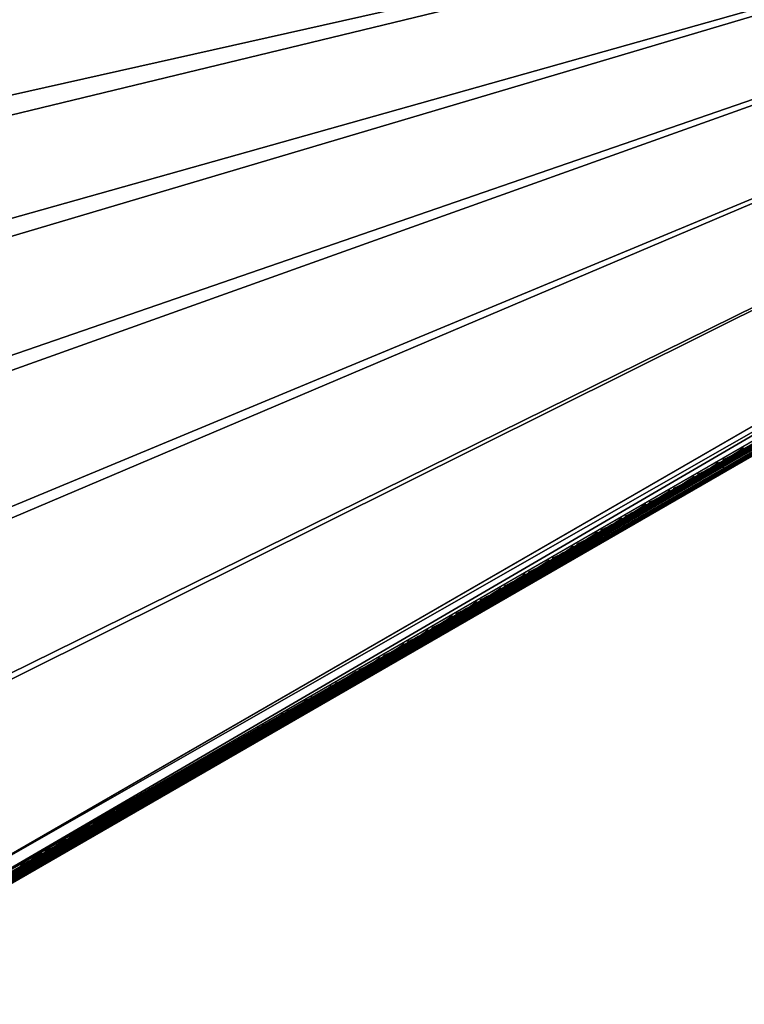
# Model space of a CAD drawing. Header units: inches. Extents: x 0 to 54.6, y -45.5 to 0.
# Tile 118 of 135: x 32.6 to 39.7, y -45.4 to -35.8. Entities that reach past the tile are written whole.
import ezdxf

# ---------------------------------------------------------------- set-up
doc = ezdxf.new("R2010")
doc.units = ezdxf.units.IN
doc.header["$LTSCALE"] = 0.03937
doc.header["$MEASUREMENT"] = 0
for name, color, linetype in [('A-FURN-3-ST', 151, 'Continuous'), ('A-FURN-3-ST-SEAM', 250, 'Continuous'), ('A-FURN-3-STITCH', 15, 'Continuous')]:
    doc.layers.add(name, color=color, linetype=linetype)

msp = doc.modelspace()

# ---------------------------------------------------------------- meshes
at = {"layer": 'A-FURN-3-ST'}
mesh = msp.add_polyface(dxfattribs=at)
corners = [(54.008, -31.5298, 5), (19.1682, -33.1316, 5), (17.745, -32.2648, 5), (16.2827, -31.4657, 5), (27.1478, -39.6544, 17.9625), (27.1706, -39.2461, 18), (26.0719, -38.4587, 17.9625), (26.0253, -37.9965, 18), (24.9434, -37.3125, 17.9625), (24.8226, -36.8022, 18), (23.7645, -36.2182, 17.9625), (23.5651, -35.6656, 18), (23.2483, -36.8, 17.1847), (24.0641, -37.5988, 16.9), (24.4015, -37.8705, 17.1847), (24.4781, -37.7917, 17.45), (23.3212, -36.7178, 17.45), (24.5999, -37.6663, 17.6778), (23.4372, -36.587, 17.6778), (24.7586, -37.5028, 17.8526), (23.5884, -36.4166, 17.8526), (25.2298, -38.7563, 16.9), (25.5055, -38.9918, 17.1847), (25.5856, -38.9165, 17.45), (25.7128, -38.7967, 17.6778), (25.8787, -38.6406, 17.8526), (26.34, -39.9673, 16.9), (26.5581, -40.1616, 17.1847), (26.6414, -40.0899, 17.45), (26.7739, -39.976, 17.6778), (26.9467, -39.8274, 17.8526), (25.2298, -38.7563, 5.5), (24.0641, -37.5988, 5.5), (22.8453, -36.4973, 5.5), (26.7171, -39.639, 5), (26.5729, -39.7647, 5.0381), (25.591, -38.4106, 5), (25.4529, -38.543, 5.0381), (24.4085, -37.2364, 5), (24.2768, -37.3752, 5.0381), (23.1722, -36.119, 5), (23.0472, -36.2638, 5.0381), (22.8703, -36.4686, 5.3087), (24.0904, -37.5713, 5.3087), (25.2574, -38.7301, 5.3087), (26.34, -39.9673, 5.5), (26.4506, -39.8713, 5.1464), (26.3688, -39.9424, 5.3087), (25.3358, -38.6552, 5.1464), (24.1651, -37.4928, 5.1464), (22.9411, -36.3866, 5.1464), (19.4926, -32.6269, 18), (53.4807, -31.8342, 18), (18.045, -31.7451, 18), (16.5576, -30.9324, 18)]
mesh.append_faces([[corners[k] for k in face] for face in [(0, 1, 2), (0, 2, 3), (4, 5, 6), (6, 5, 7), (6, 7, 8), (8, 7, 9), (8, 9, 10), (10, 9, 11), (12, 13, 14), (12, 14, 15, 16), (16, 15, 17, 18), (18, 17, 19, 20), (20, 19, 8, 10), (13, 21, 14), (14, 21, 22), (14, 22, 23, 15), (15, 23, 24, 17), (17, 24, 25, 19), (19, 25, 6, 8), (21, 26, 22), (22, 27, 28, 23), (23, 28, 29, 24), (24, 29, 30, 25), (25, 30, 4, 6), (31, 26, 21), (31, 21, 32), (32, 21, 13), (32, 13, 33), (34, 35, 36), (36, 35, 37), (36, 37, 38), (38, 37, 39), (38, 39, 40), (40, 39, 41), (32, 42, 43), (32, 43, 31), (31, 43, 44), (31, 44, 45), (46, 47, 44, 48), (48, 44, 43, 49), (49, 43, 42, 50), (35, 46, 48, 37), (37, 48, 49, 39), (39, 49, 50, 41), (51, 52, 53), (53, 52, 54)]])
mesh = msp.add_polyface(dxfattribs=at)
corners = [(54.133, -31.7463, 5.25), (30.7345, -45.2554, 5.25), (54.1162, -31.7173, 5.125), (54.2353, -31.6732, 5.1979), (54.2159, -31.6985, 5.2691), (54.2378, -31.6011, 5.1056), (54.0705, -31.6381, 5.0335), (54.1991, -31.4828, 5.0437), (54.008, -31.5298, 5), (54.1736, -31.4338, 5.0381), (53.6664, -31.7268, 17.9789), (53.4807, -31.8342, 18), (53.693, -31.7752, 17.9729), (53.5432, -31.9425, 17.9665), (53.7425, -31.8871, 17.9071), (53.589, -32.0217, 17.875), (53.7503, -31.9125, 17.8773), (53.7562, -31.9498, 17.8092), (53.9067, -31.8629, 17.7564), (53.9121, -31.8191, 17.8206), (54.0455, -31.7828, 17.6709), (54.0613, -31.7329, 17.7287), (54.1671, -31.7126, 17.5557), (54.192, -31.6574, 17.6049), (54.126, -31.7503, 17.5012), (54.267, -31.6549, 17.4154), (54.0145, -31.8147, 17.6069), (53.8873, -31.8882, 17.6853), (53.7493, -31.9678, 17.7337), (53.6057, -32.0507, 17.75), (54.1777, -31.4949, 17.6738), (54.1537, -31.4449, 17.6781), (54.0342, -31.5779, 17.8097), (54.0095, -31.5283, 17.8148), (53.8705, -31.6725, 17.9106), (53.8449, -31.6235, 17.9163), (53.9092, -31.7908, 17.8487), (54.0629, -31.702, 17.754), (54.1977, -31.6241, 17.6265), (54.3495, -31.6213, 5.5002), (54.3419, -31.6257, 16.9007), (30.518, -45.3804, 5.5), (54.3276, -31.6339, 17.0664), (54.2857, -31.6582, 17.2257), (54.2176, -31.6975, 17.3726)]
mesh.append_faces([[corners[k] for k in face] for face in [(0, 1, 2), (2, 3, 0), (0, 3, 4), (5, 2, 6), (5, 6, 7), (7, 6, 8), (7, 8, 9), (10, 11, 12), (12, 11, 13), (12, 13, 14), (14, 13, 15), (14, 15, 16), (16, 15, 17), (16, 17, 18, 19), (19, 18, 20, 21), (21, 20, 22, 23), (24, 25, 22), (24, 22, 26), (26, 22, 20), (26, 20, 27), (27, 20, 18), (27, 18, 28), (28, 18, 17), (28, 17, 29), (29, 17, 15), (30, 31, 32), (32, 31, 33), (32, 33, 34), (34, 33, 35), (34, 35, 12), (12, 35, 10), (34, 12, 14, 36), (36, 14, 16, 19), (36, 19, 21, 37), (37, 21, 23, 38), (34, 36, 37, 32), (32, 37, 38, 30), (0, 39, 1), (39, 40, 41), (40, 42, 29), (29, 42, 43), (29, 43, 44), (44, 24, 29), (29, 24, 26), (29, 26, 27), (27, 28, 29)]])
mesh = msp.add_polyface(dxfattribs=at)
corners = [(54.1162, -31.7173, 5.125), (30.7345, -45.2554, 5.25), (30.7177, -45.2264, 5.125), (54.0705, -31.6381, 5.0335), (30.672, -45.1472, 5.0335), (54.008, -31.5298, 5), (30.6095, -45.0389, 5), (31.0621, -45.0117, 17.8771), (31.0915, -45.0353, 17.8091), (31.2374, -44.9264, 17.875), (31.2541, -44.9554, 17.75), (31.1105, -45.0383, 17.7337), (30.9724, -45.1181, 17.6853), (31.0441, -44.9923, 17.9069), (31.1916, -44.8472, 17.9665), (30.972, -44.8936, 17.9727), (31.1291, -44.7389, 18), (30.9434, -44.8465, 17.9788), (53.4807, -31.8342, 18), (53.5432, -31.9425, 17.9665), (53.589, -32.0217, 17.875), (53.6057, -32.0507, 17.75), (29.7326, -43.6219, 5), (28.7902, -42.2475, 5), (27.7843, -40.9189, 5), (26.7171, -39.639, 5), (25.591, -38.4106, 5), (24.4085, -37.2364, 5), (23.1722, -36.119, 5), (21.8848, -35.0609, 5), (20.5492, -34.0644, 5), (19.1682, -33.1316, 5), (54.3495, -31.6213, 5.5002), (30.518, -45.3804, 5.5), (54.3419, -31.6257, 16.9007), (30.518, -45.3804, 16.9), (30.8452, -45.1915, 17.6066), (30.2374, -43.2975, 18), (29.2789, -41.8995, 18), (28.2559, -40.548, 18), (27.1706, -39.2461, 18), (26.0253, -37.9965, 18), (24.8226, -36.8022, 18), (23.5651, -35.6656, 18), (22.2557, -34.5892, 18), (20.8972, -33.5756, 18), (19.4926, -32.6269, 18)]
mesh.append_faces([[corners[k] for k in face] for face in [(0, 1, 2), (0, 2, 3), (3, 2, 4), (3, 4, 5), (5, 4, 6), (7, 8, 9), (9, 8, 10), (10, 8, 11), (11, 8, 12), (7, 9, 13), (13, 9, 14), (13, 14, 15), (15, 14, 16), (15, 16, 17), (18, 16, 19), (19, 16, 14), (19, 14, 20), (20, 14, 9), (20, 9, 21), (21, 9, 10), (6, 22, 5), (5, 22, 23), (5, 23, 24), (24, 25, 5), (5, 25, 26), (5, 26, 27), (27, 28, 5), (5, 28, 29), (5, 29, 30), (30, 31, 5), (1, 32, 33), (33, 34, 35), (35, 34, 21), (35, 21, 10), (11, 12, 10), (10, 12, 36), (16, 18, 37), (37, 18, 38), (38, 18, 39), (39, 18, 40), (40, 18, 41), (41, 18, 42), (42, 18, 43), (43, 18, 44), (44, 18, 45), (45, 18, 46)]])
at = {"layer": 'A-FURN-3-ST-SEAM'}
mesh = msp.add_polyface(dxfattribs=at)
corners = [(43.2252, -37.9284, 17.9), (43.2271, -37.9317, 17.9191), (53.5541, -31.9651, 17.9), (43.2502, -37.9717, 17.95), (53.5713, -31.995, 17.9472), (43.2406, -37.9552, 17.9462), (53.5634, -31.9813, 17.939), (43.2325, -37.9411, 17.9354), (53.5576, -31.9712, 17.9255), (43.2598, -37.9883, 17.9462), (53.5889, -32.0253, 17.9459), (43.2733, -38.0117, 17.9192), (53.6015, -32.0472, 17.9217), (43.2679, -38.0023, 17.9354), (53.5963, -32.0382, 17.9362), (43.2752, -38.015, 17.9), (53.6039, -32.0515, 17.9045), (43.2407, -37.9552, 17.8538), (53.5757, -32.0026, 17.8505), (43.2502, -37.9718, 17.85), (53.5846, -32.0179, 17.8515), (43.2598, -37.9883, 17.8538), (53.5926, -32.0319, 17.8588), (43.2679, -38.0024, 17.8647), (53.6031, -32.0501, 17.8868), (43.2733, -38.0118, 17.8809), (43.2325, -37.9411, 17.8646), (53.5674, -31.9881, 17.8563), (53.5558, -31.9681, 17.8826), (43.2271, -37.9317, 17.8809), (53.5605, -31.9762, 17.8675), (39.453, -40.1063, 17.9), (39.4549, -40.1096, 17.8809), (39.4603, -40.119, 17.8646), (39.4684, -40.1331, 17.8538), (39.478, -40.1497, 17.85), (39.4876, -40.1662, 17.8538), (39.4957, -40.1803, 17.8647), (39.5011, -40.1897, 17.8809), (39.503, -40.1929, 17.9), (39.5011, -40.1896, 17.9192), (39.4957, -40.1803, 17.9354), (39.4875, -40.1662, 17.9462), (39.478, -40.1496, 17.95), (39.4684, -40.1331, 17.9462), (39.4603, -40.119, 17.9354), (39.4549, -40.1096, 17.9191), (31.2182, -44.8914, 17.8563), (35.3289, -42.4874, 17.9), (31.2265, -44.9059, 17.8505), (31.2547, -44.9548, 17.9045), (31.2539, -44.9534, 17.8868), (31.2434, -44.9352, 17.8588), (31.2354, -44.9212, 17.8515), (31.2523, -44.9506, 17.9217), (31.2471, -44.9416, 17.9362), (31.2396, -44.9287, 17.9459), (31.2221, -44.8983, 17.9472)]
mesh.append_faces([[corners[k] for k in face] for face in [(0, 1, 2), (3, 4, 5), (5, 6, 7), (7, 8, 1), (3, 9, 10), (11, 12, 13), (13, 14, 9), (11, 15, 16), (17, 18, 19), (19, 20, 21), (21, 22, 23), (23, 24, 25), (25, 24, 15), (17, 26, 27), (0, 28, 29), (29, 30, 26), (0, 29, 31), (31, 29, 32), (32, 29, 26), (32, 26, 33), (33, 26, 17), (33, 17, 34), (34, 17, 19), (34, 19, 35), (35, 19, 21), (35, 21, 36), (36, 21, 23), (36, 23, 37), (37, 23, 25), (37, 25, 38), (38, 25, 15), (38, 15, 39), (39, 15, 11), (39, 11, 40), (40, 11, 13), (40, 13, 41), (41, 13, 9), (41, 9, 42), (42, 9, 3), (42, 3, 43), (43, 3, 5), (43, 5, 44), (44, 5, 7), (44, 7, 45), (45, 7, 1), (45, 1, 46), (46, 1, 0), (46, 0, 31), (34, 47, 33), (48, 31, 32), (34, 35, 49), (40, 50, 39), (39, 51, 38), (38, 51, 37), (37, 52, 36), (36, 53, 35), (40, 41, 54), (41, 42, 55), (42, 43, 56), (43, 44, 57), (46, 31, 48)]])
mesh = msp.add_polyface(dxfattribs=at)
corners = [(31.0675, -44.9977, 17.8324), (31.0581, -44.9838, 17.8381), (31.1383, -44.9375, 17.8517), (31.1472, -44.9517, 17.8459), (31.2182, -44.8914, 17.8563), (31.2265, -44.9059, 17.8505), (39.4684, -40.1331, 17.8538), (39.4603, -40.119, 17.8646), (31.2113, -44.8795, 17.8675), (39.4549, -40.1096, 17.8809), (31.2066, -44.8714, 17.8826), (35.3289, -42.4874, 17.9), (31.2049, -44.8684, 17.9), (31.1214, -44.9166, 17.8952), (31.1246, -44.9187, 17.878), (31.0445, -44.961, 17.8825), (31.0421, -44.9663, 17.8639), (31.0375, -44.965, 17.881), (39.478, -40.1497, 17.85), (31.2354, -44.9212, 17.8515), (31.1559, -44.9671, 17.847), (31.0761, -45.0132, 17.8334), (30.92, -45.1033, 17.7791), (30.9115, -45.0878, 17.7781), (30.9137, -45.1461, 17.8439), (30.9218, -45.147, 17.8281), (31.0866, -45.0518, 17.8854), (31.0813, -45.0493, 17.9022), (31.1709, -45.0032, 17.8997), (31.167, -44.9998, 17.9168), (31.2547, -44.9548, 17.9045), (31.2523, -44.9506, 17.9217), (39.5011, -40.1896, 17.9192), (39.503, -40.1929, 17.9), (31.2539, -44.9534, 17.8868), (39.4957, -40.1803, 17.8647), (31.2434, -44.9352, 17.8588), (39.4876, -40.1662, 17.8538), (39.4957, -40.1803, 17.9354), (31.2471, -44.9416, 17.9362), (31.1606, -44.9915, 17.9312), (31.0737, -45.0417, 17.9164), (30.9037, -45.1398, 17.8573), (39.4875, -40.1662, 17.9462), (31.2396, -44.9287, 17.9459), (31.1523, -44.9791, 17.9409), (31.0646, -45.0297, 17.9259), (39.478, -40.1496, 17.95), (31.2221, -44.8983, 17.9472), (31.1347, -44.9487, 17.9422), (31.0469, -44.9995, 17.9272), (39.4684, -40.1331, 17.9462), (31.2142, -44.8846, 17.939), (31.1275, -44.9347, 17.9341), (31.0404, -44.985, 17.9192), (39.4603, -40.119, 17.9354), (31.2084, -44.8745, 17.9255), (31.1228, -44.9239, 17.9207), (31.0368, -44.9736, 17.906), (39.4549, -40.1096, 17.9191), (31.0494, -44.973, 17.8491), (31.1305, -44.9261, 17.8629), (30.9257, -45.1187, 17.7858), (31.083, -45.0279, 17.8406), (31.1634, -44.9814, 17.8542), (30.9269, -45.1422, 17.8117), (31.0888, -45.0487, 17.868), (31.1716, -45.0009, 17.8821)]
mesh.append_faces([[corners[k] for k in face] for face in [(0, 1, 2, 3), (3, 2, 4, 5), (5, 4, 6), (7, 4, 8), (7, 8, 9), (9, 8, 10), (9, 10, 11), (11, 10, 12), (12, 10, 13), (13, 10, 14), (13, 14, 15), (15, 14, 16), (15, 16, 17), (5, 18, 19), (5, 19, 20, 3), (3, 20, 21, 0), (0, 21, 22, 23), (24, 25, 26, 27), (27, 26, 28, 29), (29, 28, 30, 31), (31, 30, 32), (33, 30, 34), (35, 34, 36), (37, 36, 19), (31, 38, 39), (31, 39, 40, 29), (29, 40, 41, 27), (27, 41, 42, 24), (39, 43, 44), (39, 44, 45, 40), (40, 45, 46, 41), (44, 47, 48), (44, 48, 49, 45), (45, 49, 50, 46), (48, 51, 52), (48, 52, 53, 49), (49, 53, 54, 50), (51, 55, 52), (52, 55, 56), (52, 56, 57, 53), (53, 57, 58, 54), (55, 59, 56), (56, 59, 11), (56, 11, 12), (56, 12, 57), (57, 12, 13), (57, 13, 15), (57, 15, 58), (58, 15, 17), (60, 16, 14, 61), (61, 14, 10, 8), (1, 60, 61, 2), (2, 61, 8, 4), (62, 22, 21, 63), (63, 21, 20, 64), (64, 20, 19, 36), (65, 62, 63, 66), (66, 63, 64, 67), (67, 64, 36, 34), (25, 65, 66, 26), (26, 66, 67, 28), (28, 67, 34, 30)]])
at = {"layer": 'A-FURN-3-STITCH'}
mesh = msp.add_polymesh((7, 4), dxfattribs=at)
for k, corner in enumerate([(39.4769, -40.0818, 17.9558), (39.4779, -40.0837, 17.9543), (39.48, -40.0875, 17.9514), (39.4811, -40.0894, 17.9499), (39.5123, -40.0663, 17.9615), (39.5147, -40.0704, 17.9637), (39.5168, -40.0741, 17.9608), (39.5165, -40.0738, 17.9556), (39.5473, -40.0491, 17.9646), (39.5496, -40.0531, 17.9669), (39.5517, -40.0569, 17.964), (39.5515, -40.0566, 17.9588), (39.5815, -40.0303, 17.9652), (39.5839, -40.0343, 17.9675), (39.586, -40.0381, 17.9646), (39.5858, -40.0378, 17.9594), (39.6149, -40.01, 17.9633), (39.6173, -40.0141, 17.9656), (39.6194, -40.0178, 17.9627), (39.6192, -40.0176, 17.9575), (39.6472, -39.9884, 17.9589), (39.6496, -39.9925, 17.9611), (39.6517, -39.9962, 17.9582), (39.6514, -39.9959, 17.953), (39.6782, -39.9656, 17.9519), (39.6793, -39.9675, 17.9505), (39.6814, -39.9713, 17.9476), (39.6824, -39.9731, 17.9461)]):
    mesh.set_mesh_vertex(divmod(k, 4), corner)
mesh = msp.add_polymesh((7, 4), dxfattribs=at)
for k, corner in enumerate([(39.2319, -40.2233, 17.9558), (39.2329, -40.2251, 17.9543), (39.2351, -40.2289, 17.9514), (39.2361, -40.2308, 17.9499), (39.2673, -40.2077, 17.9615), (39.2697, -40.2118, 17.9637), (39.2718, -40.2155, 17.9608), (39.2716, -40.2153, 17.9556), (39.3023, -40.1905, 17.9646), (39.3047, -40.1946, 17.9669), (39.3068, -40.1983, 17.964), (39.3065, -40.198, 17.9588), (39.3366, -40.1717, 17.9652), (39.339, -40.1758, 17.9675), (39.3411, -40.1795, 17.9646), (39.3408, -40.1792, 17.9594), (39.37, -40.1515, 17.9633), (39.3723, -40.1555, 17.9656), (39.3745, -40.1593, 17.9627), (39.3742, -40.159, 17.9575), (39.4022, -40.1299, 17.9589), (39.4046, -40.1339, 17.9611), (39.4067, -40.1377, 17.9582), (39.4065, -40.1374, 17.953), (39.4332, -40.107, 17.9519), (39.4343, -40.1089, 17.9505), (39.4364, -40.1127, 17.9476), (39.4375, -40.1145, 17.9461)]):
    mesh.set_mesh_vertex(divmod(k, 4), corner)
mesh = msp.add_polymesh((7, 4), dxfattribs=at)
for k, corner in enumerate([(38.9967, -40.359, 17.9558), (38.9978, -40.3609, 17.9543), (38.9999, -40.3647, 17.9514), (39.001, -40.3665, 17.9499), (39.0322, -40.3435, 17.9615), (39.0346, -40.3475, 17.9637), (39.0367, -40.3513, 17.9608), (39.0364, -40.351, 17.9556), (39.0671, -40.3263, 17.9646), (39.0695, -40.3303, 17.9669), (39.0716, -40.3341, 17.964), (39.0714, -40.3338, 17.9588), (39.1014, -40.3075, 17.9652), (39.1038, -40.3115, 17.9675), (39.1059, -40.3153, 17.9646), (39.1057, -40.315, 17.9594), (39.1348, -40.2872, 17.9633), (39.1372, -40.2913, 17.9656), (39.1393, -40.295, 17.9627), (39.139, -40.2947, 17.9575), (39.1671, -40.2656, 17.9589), (39.1695, -40.2697, 17.9611), (39.1716, -40.2734, 17.9582), (39.1713, -40.2731, 17.953), (39.1981, -40.2428, 17.9519), (39.1991, -40.2447, 17.9505), (39.2013, -40.2485, 17.9476), (39.2023, -40.2503, 17.9461)]):
    mesh.set_mesh_vertex(divmod(k, 4), corner)
mesh = msp.add_polymesh((7, 4), dxfattribs=at)
for k, corner in enumerate([(38.7616, -40.4948, 17.9558), (38.7626, -40.4967, 17.9543), (38.7648, -40.5004, 17.9514), (38.7658, -40.5023, 17.9499), (38.797, -40.4793, 17.9615), (38.7994, -40.4833, 17.9637), (38.8015, -40.4871, 17.9608), (38.8013, -40.4868, 17.9556), (38.832, -40.4621, 17.9646), (38.8344, -40.4661, 17.9669), (38.8365, -40.4699, 17.964), (38.8362, -40.4696, 17.9588), (38.8663, -40.4433, 17.9652), (38.8687, -40.4473, 17.9675), (38.8708, -40.4511, 17.9646), (38.8705, -40.4508, 17.9594), (38.8997, -40.423, 17.9633), (38.902, -40.427, 17.9656), (38.9042, -40.4308, 17.9627), (38.9039, -40.4305, 17.9575), (38.9319, -40.4014, 17.9589), (38.9343, -40.4054, 17.9611), (38.9364, -40.4092, 17.9582), (38.9362, -40.4089, 17.953), (38.9629, -40.3786, 17.9519), (38.964, -40.3805, 17.9505), (38.9661, -40.3842, 17.9476), (38.9672, -40.3861, 17.9461)]):
    mesh.set_mesh_vertex(divmod(k, 4), corner)
mesh = msp.add_polymesh((7, 4), dxfattribs=at)
for k, corner in enumerate([(38.5264, -40.6306, 17.9558), (38.5275, -40.6324, 17.9543), (38.5296, -40.6362, 17.9514), (38.5307, -40.6381, 17.9499), (38.5619, -40.615, 17.9615), (38.5643, -40.6191, 17.9637), (38.5664, -40.6228, 17.9608), (38.5661, -40.6226, 17.9556), (38.5968, -40.5978, 17.9646), (38.5992, -40.6019, 17.9669), (38.6013, -40.6056, 17.964), (38.6011, -40.6053, 17.9588), (38.6311, -40.579, 17.9652), (38.6335, -40.5831, 17.9675), (38.6356, -40.5868, 17.9646), (38.6354, -40.5865, 17.9594), (38.6645, -40.5588, 17.9633), (38.6669, -40.5628, 17.9656), (38.669, -40.5666, 17.9627), (38.6687, -40.5663, 17.9575), (38.6968, -40.5371, 17.9589), (38.6992, -40.5412, 17.9611), (38.7013, -40.5449, 17.9582), (38.701, -40.5447, 17.953), (38.7278, -40.5143, 17.9519), (38.7288, -40.5162, 17.9505), (38.731, -40.52, 17.9476), (38.732, -40.5218, 17.9461)]):
    mesh.set_mesh_vertex(divmod(k, 4), corner)
mesh = msp.add_polymesh((7, 4), dxfattribs=at)
for k, corner in enumerate([(38.2913, -40.7663, 17.9558), (38.2923, -40.7682, 17.9543), (38.2945, -40.7719, 17.9514), (38.2955, -40.7738, 17.9499), (38.3267, -40.7508, 17.9615), (38.3291, -40.7548, 17.9637), (38.3312, -40.7586, 17.9608), (38.331, -40.7583, 17.9556), (38.3617, -40.7336, 17.9646), (38.3641, -40.7376, 17.9669), (38.3662, -40.7414, 17.964), (38.3659, -40.7411, 17.9588), (38.396, -40.7148, 17.9652), (38.3983, -40.7188, 17.9675), (38.4005, -40.7226, 17.9646), (38.4002, -40.7223, 17.9594), (38.4294, -40.6945, 17.9633), (38.4317, -40.6986, 17.9656), (38.4338, -40.7023, 17.9627), (38.4336, -40.702, 17.9575), (38.4616, -40.6729, 17.9589), (38.464, -40.677, 17.9611), (38.4661, -40.6807, 17.9582), (38.4659, -40.6804, 17.953), (38.4926, -40.6501, 17.9519), (38.4937, -40.652, 17.9505), (38.4958, -40.6558, 17.9476), (38.4968, -40.6576, 17.9461)]):
    mesh.set_mesh_vertex(divmod(k, 4), corner)
mesh = msp.add_polymesh((7, 4), dxfattribs=at)
for k, corner in enumerate([(38.0561, -40.9021, 17.9558), (38.0572, -40.904, 17.9543), (38.0593, -40.9077, 17.9514), (38.0604, -40.9096, 17.9499), (38.0916, -40.8866, 17.9615), (38.0939, -40.8906, 17.9637), (38.0961, -40.8944, 17.9608), (38.0958, -40.8941, 17.9556), (38.1265, -40.8694, 17.9646), (38.1289, -40.8734, 17.9669), (38.131, -40.8772, 17.964), (38.1308, -40.8769, 17.9588), (38.1608, -40.8506, 17.9652), (38.1632, -40.8546, 17.9675), (38.1653, -40.8584, 17.9646), (38.165, -40.8581, 17.9594), (38.1942, -40.8303, 17.9633), (38.1966, -40.8343, 17.9656), (38.1987, -40.8381, 17.9627), (38.1984, -40.8378, 17.9575), (38.2265, -40.8087, 17.9589), (38.2289, -40.8127, 17.9611), (38.231, -40.8165, 17.9582), (38.2307, -40.8162, 17.953), (38.2575, -40.7859, 17.9519), (38.2585, -40.7878, 17.9505), (38.2607, -40.7915, 17.9476), (38.2617, -40.7934, 17.9461)]):
    mesh.set_mesh_vertex(divmod(k, 4), corner)
mesh = msp.add_polymesh((7, 4), dxfattribs=at)
for k, corner in enumerate([(37.821, -41.0379, 17.9558), (37.822, -41.0397, 17.9543), (37.8241, -41.0435, 17.9514), (37.8252, -41.0454, 17.9499), (37.8564, -41.0223, 17.9615), (37.8588, -41.0264, 17.9637), (37.8609, -41.0301, 17.9608), (37.8607, -41.0298, 17.9556), (37.8914, -41.0051, 17.9646), (37.8938, -41.0092, 17.9669), (37.8959, -41.0129, 17.964), (37.8956, -41.0126, 17.9588), (37.9257, -40.9863, 17.9652), (37.928, -40.9904, 17.9675), (37.9302, -40.9941, 17.9646), (37.9299, -40.9938, 17.9594), (37.9591, -40.9661, 17.9633), (37.9614, -40.9701, 17.9656), (37.9635, -40.9739, 17.9627), (37.9633, -40.9736, 17.9575), (37.9913, -40.9444, 17.9589), (37.9937, -40.9485, 17.9611), (37.9958, -40.9522, 17.9582), (37.9956, -40.952, 17.953), (38.0223, -40.9216, 17.9519), (38.0234, -40.9235, 17.9505), (38.0255, -40.9273, 17.9476), (38.0265, -40.9291, 17.9461)]):
    mesh.set_mesh_vertex(divmod(k, 4), corner)
mesh = msp.add_polymesh((7, 4), dxfattribs=at)
for k, corner in enumerate([(37.5858, -41.1736, 17.9558), (37.5869, -41.1755, 17.9543), (37.589, -41.1792, 17.9514), (37.5901, -41.1811, 17.9499), (37.6213, -41.1581, 17.9615), (37.6236, -41.1621, 17.9637), (37.6258, -41.1659, 17.9608), (37.6255, -41.1656, 17.9556), (37.6562, -41.1409, 17.9646), (37.6586, -41.1449, 17.9669), (37.6607, -41.1487, 17.964), (37.6605, -41.1484, 17.9588), (37.6905, -41.1221, 17.9652), (37.6929, -41.1261, 17.9675), (37.695, -41.1299, 17.9646), (37.6947, -41.1296, 17.9594), (37.7239, -41.1018, 17.9633), (37.7263, -41.1059, 17.9656), (37.7284, -41.1096, 17.9627), (37.7281, -41.1093, 17.9575), (37.7562, -41.0802, 17.9589), (37.7586, -41.0842, 17.9611), (37.7607, -41.088, 17.9582), (37.7604, -41.0877, 17.953), (37.7872, -41.0574, 17.9519), (37.7882, -41.0593, 17.9505), (37.7904, -41.063, 17.9476), (37.7914, -41.0649, 17.9461)]):
    mesh.set_mesh_vertex(divmod(k, 4), corner)
mesh = msp.add_polymesh((7, 4), dxfattribs=at)
for k, corner in enumerate([(37.3507, -41.3094, 17.9558), (37.3517, -41.3112, 17.9543), (37.3538, -41.315, 17.9514), (37.3549, -41.3169, 17.9499), (37.3861, -41.2939, 17.9615), (37.3885, -41.2979, 17.9637), (37.3906, -41.3017, 17.9608), (37.3903, -41.3014, 17.9556), (37.4211, -41.2766, 17.9646), (37.4235, -41.2807, 17.9669), (37.4256, -41.2844, 17.964), (37.4253, -41.2842, 17.9588), (37.4554, -41.2579, 17.9652), (37.4577, -41.2619, 17.9675), (37.4599, -41.2656, 17.9646), (37.4596, -41.2654, 17.9594), (37.4888, -41.2376, 17.9633), (37.4911, -41.2416, 17.9656), (37.4932, -41.2454, 17.9627), (37.493, -41.2451, 17.9575), (37.521, -41.216, 17.9589), (37.5234, -41.22, 17.9611), (37.5255, -41.2238, 17.9582), (37.5253, -41.2235, 17.953), (37.552, -41.1931, 17.9519), (37.5531, -41.1951, 17.9505), (37.5552, -41.1988, 17.9476), (37.5562, -41.2007, 17.9461)]):
    mesh.set_mesh_vertex(divmod(k, 4), corner)
mesh = msp.add_polymesh((7, 4), dxfattribs=at)
for k, corner in enumerate([(37.1155, -41.4451, 17.9558), (37.1166, -41.447, 17.9543), (37.1187, -41.4508, 17.9514), (37.1198, -41.4527, 17.9499), (37.151, -41.4296, 17.9615), (37.1533, -41.4337, 17.9637), (37.1555, -41.4374, 17.9608), (37.1552, -41.4371, 17.9556), (37.1859, -41.4124, 17.9646), (37.1883, -41.4165, 17.9669), (37.1904, -41.4202, 17.964), (37.1902, -41.4199, 17.9588), (37.2202, -41.3936, 17.9652), (37.2226, -41.3977, 17.9675), (37.2247, -41.4014, 17.9646), (37.2244, -41.4011, 17.9594), (37.2536, -41.3733, 17.9633), (37.256, -41.3774, 17.9656), (37.2581, -41.3811, 17.9627), (37.2578, -41.3809, 17.9575), (37.2859, -41.3517, 17.9589), (37.2883, -41.3558, 17.9611), (37.2904, -41.3595, 17.9582), (37.2901, -41.3593, 17.953), (37.3169, -41.3289, 17.9519), (37.3179, -41.3308, 17.9505), (37.32, -41.3346, 17.9476), (37.3211, -41.3364, 17.9461)]):
    mesh.set_mesh_vertex(divmod(k, 4), corner)
mesh = msp.add_polymesh((7, 4), dxfattribs=at)
for k, corner in enumerate([(36.8804, -41.5809, 17.9558), (36.8814, -41.5828, 17.9543), (36.8835, -41.5865, 17.9514), (36.8846, -41.5884, 17.9499), (36.9158, -41.5654, 17.9615), (36.9182, -41.5694, 17.9637), (36.9203, -41.5732, 17.9608), (36.92, -41.5729, 17.9556), (36.9508, -41.5482, 17.9646), (36.9532, -41.5522, 17.9669), (36.9553, -41.556, 17.964), (36.955, -41.5557, 17.9588), (36.9851, -41.5294, 17.9652), (36.9874, -41.5334, 17.9675), (36.9896, -41.5372, 17.9646), (36.9893, -41.5369, 17.9594), (37.0184, -41.5091, 17.9633), (37.0208, -41.5132, 17.9656), (37.0229, -41.5169, 17.9627), (37.0227, -41.5166, 17.9575), (37.0507, -41.4875, 17.9589), (37.0531, -41.4915, 17.9611), (37.0552, -41.4953, 17.9582), (37.055, -41.495, 17.953), (37.0817, -41.4647, 17.9519), (37.0828, -41.4666, 17.9505), (37.0849, -41.4703, 17.9476), (37.0859, -41.4722, 17.9461)]):
    mesh.set_mesh_vertex(divmod(k, 4), corner)
mesh = msp.add_polymesh((7, 4), dxfattribs=at)
for k, corner in enumerate([(36.6452, -41.7167, 17.9558), (36.6463, -41.7185, 17.9543), (36.6484, -41.7223, 17.9514), (36.6495, -41.7242, 17.9499), (36.6807, -41.7012, 17.9615), (36.683, -41.7052, 17.9637), (36.6852, -41.709, 17.9608), (36.6849, -41.7087, 17.9556), (36.7156, -41.6839, 17.9646), (36.718, -41.688, 17.9669), (36.7201, -41.6917, 17.964), (36.7199, -41.6915, 17.9588), (36.7499, -41.6651, 17.9652), (36.7523, -41.6692, 17.9675), (36.7544, -41.6729, 17.9646), (36.7541, -41.6727, 17.9594), (36.7833, -41.6449, 17.9633), (36.7857, -41.6489, 17.9656), (36.7878, -41.6527, 17.9627), (36.7875, -41.6524, 17.9575), (36.8156, -41.6233, 17.9589), (36.818, -41.6273, 17.9611), (36.8201, -41.6311, 17.9582), (36.8198, -41.6308, 17.953), (36.8466, -41.6004, 17.9519), (36.8476, -41.6023, 17.9505), (36.8497, -41.6061, 17.9476), (36.8508, -41.608, 17.9461)]):
    mesh.set_mesh_vertex(divmod(k, 4), corner)
mesh = msp.add_polymesh((7, 4), dxfattribs=at)
for k, corner in enumerate([(36.4101, -41.8524, 17.9558), (36.4111, -41.8543, 17.9543), (36.4132, -41.8581, 17.9514), (36.4143, -41.86, 17.9499), (36.4455, -41.8369, 17.9615), (36.4479, -41.841, 17.9637), (36.45, -41.8447, 17.9608), (36.4497, -41.8444, 17.9556), (36.4805, -41.8197, 17.9646), (36.4829, -41.8237, 17.9669), (36.485, -41.8275, 17.964), (36.4847, -41.8272, 17.9588), (36.5148, -41.8009, 17.9652), (36.5171, -41.8049, 17.9675), (36.5193, -41.8087, 17.9646), (36.519, -41.8084, 17.9594), (36.5481, -41.7806, 17.9633), (36.5505, -41.7847, 17.9656), (36.5526, -41.7884, 17.9627), (36.5524, -41.7882, 17.9575), (36.5804, -41.759, 17.9589), (36.5828, -41.7631, 17.9611), (36.5849, -41.7668, 17.9582), (36.5847, -41.7665, 17.953), (36.6114, -41.7362, 17.9519), (36.6125, -41.7381, 17.9505), (36.6146, -41.7419, 17.9476), (36.6156, -41.7437, 17.9461)]):
    mesh.set_mesh_vertex(divmod(k, 4), corner)
mesh = msp.add_polymesh((7, 4), dxfattribs=at)
for k, corner in enumerate([(36.1749, -41.9882, 17.9558), (36.176, -41.9901, 17.9543), (36.1781, -41.9938, 17.9514), (36.1792, -41.9957, 17.9499), (36.2104, -41.9727, 17.9615), (36.2127, -41.9767, 17.9637), (36.2149, -41.9805, 17.9608), (36.2146, -41.9802, 17.9556), (36.2453, -41.9555, 17.9646), (36.2477, -41.9595, 17.9669), (36.2498, -41.9633, 17.964), (36.2496, -41.963, 17.9588), (36.2796, -41.9367, 17.9652), (36.282, -41.9407, 17.9675), (36.2841, -41.9445, 17.9646), (36.2838, -41.9442, 17.9594), (36.313, -41.9164, 17.9633), (36.3154, -41.9204, 17.9656), (36.3175, -41.9242, 17.9627), (36.3172, -41.9239, 17.9575), (36.3453, -41.8948, 17.9589), (36.3477, -41.8988, 17.9611), (36.3498, -41.9026, 17.9582), (36.3495, -41.9023, 17.953), (36.3763, -41.872, 17.9519), (36.3773, -41.8739, 17.9505), (36.3794, -41.8776, 17.9476), (36.3805, -41.8795, 17.9461)]):
    mesh.set_mesh_vertex(divmod(k, 4), corner)
mesh = msp.add_polymesh((7, 4), dxfattribs=at)
for k, corner in enumerate([(35.9398, -42.124, 17.9558), (35.9408, -42.1258, 17.9543), (35.9429, -42.1296, 17.9514), (35.944, -42.1315, 17.9499), (35.9752, -42.1085, 17.9615), (35.9776, -42.1125, 17.9637), (35.9797, -42.1162, 17.9608), (35.9794, -42.116, 17.9556), (36.0102, -42.0912, 17.9646), (36.0126, -42.0953, 17.9669), (36.0147, -42.099, 17.964), (36.0144, -42.0988, 17.9588), (36.0445, -42.0724, 17.9652), (36.0468, -42.0765, 17.9675), (36.0489, -42.0802, 17.9646), (36.0487, -42.08, 17.9594), (36.0778, -42.0522, 17.9633), (36.0802, -42.0562, 17.9656), (36.0823, -42.06, 17.9627), (36.0821, -42.0597, 17.9575), (36.1101, -42.0306, 17.9589), (36.1125, -42.0346, 17.9611), (36.1146, -42.0384, 17.9582), (36.1144, -42.0381, 17.953), (36.1411, -42.0077, 17.9519), (36.1422, -42.0096, 17.9505), (36.1443, -42.0134, 17.9476), (36.1453, -42.0153, 17.9461)]):
    mesh.set_mesh_vertex(divmod(k, 4), corner)
mesh = msp.add_polymesh((7, 4), dxfattribs=at)
for k, corner in enumerate([(35.7046, -42.2597, 17.9558), (35.7057, -42.2616, 17.9543), (35.7078, -42.2654, 17.9514), (35.7088, -42.2673, 17.9499), (35.7401, -42.2442, 17.9615), (35.7424, -42.2483, 17.9637), (35.7445, -42.252, 17.9608), (35.7443, -42.2517, 17.9556), (35.775, -42.227, 17.9646), (35.7774, -42.231, 17.9669), (35.7795, -42.2348, 17.964), (35.7793, -42.2345, 17.9588), (35.8093, -42.2082, 17.9652), (35.8117, -42.2122, 17.9675), (35.8138, -42.216, 17.9646), (35.8135, -42.2157, 17.9594), (35.8427, -42.1879, 17.9633), (35.8451, -42.192, 17.9656), (35.8472, -42.1957, 17.9627), (35.8469, -42.1955, 17.9575), (35.875, -42.1663, 17.9589), (35.8773, -42.1704, 17.9611), (35.8795, -42.1741, 17.9582), (35.8792, -42.1738, 17.953), (35.906, -42.1435, 17.9519), (35.907, -42.1454, 17.9505), (35.9091, -42.1492, 17.9476), (35.9102, -42.151, 17.9461)]):
    mesh.set_mesh_vertex(divmod(k, 4), corner)
mesh = msp.add_polymesh((7, 4), dxfattribs=at)
for k, corner in enumerate([(35.4695, -42.3955, 17.9558), (35.4705, -42.3974, 17.9543), (35.4726, -42.4011, 17.9514), (35.4737, -42.403, 17.9499), (35.5049, -42.38, 17.9615), (35.5073, -42.384, 17.9637), (35.5094, -42.3878, 17.9608), (35.5091, -42.3875, 17.9556), (35.5399, -42.3628, 17.9646), (35.5422, -42.3668, 17.9669), (35.5444, -42.3706, 17.964), (35.5441, -42.3703, 17.9588), (35.5742, -42.344, 17.9652), (35.5765, -42.348, 17.9675), (35.5786, -42.3518, 17.9646), (35.5784, -42.3515, 17.9594), (35.6075, -42.3237, 17.9633), (35.6099, -42.3277, 17.9656), (35.612, -42.3315, 17.9627), (35.6118, -42.3312, 17.9575), (35.6398, -42.3021, 17.9589), (35.6422, -42.3061, 17.9611), (35.6443, -42.3099, 17.9582), (35.644, -42.3096, 17.953), (35.6708, -42.2793, 17.9519), (35.6719, -42.2812, 17.9505), (35.674, -42.2849, 17.9476), (35.675, -42.2868, 17.9461)]):
    mesh.set_mesh_vertex(divmod(k, 4), corner)
mesh = msp.add_polymesh((7, 4), dxfattribs=at)
for k, corner in enumerate([(35.2343, -42.5313, 17.9558), (35.2354, -42.5331, 17.9543), (35.2375, -42.5369, 17.9514), (35.2385, -42.5388, 17.9499), (35.2698, -42.5157, 17.9615), (35.2721, -42.5198, 17.9637), (35.2742, -42.5235, 17.9608), (35.274, -42.5233, 17.9556), (35.3047, -42.4985, 17.9646), (35.3071, -42.5026, 17.9669), (35.3092, -42.5063, 17.964), (35.3089, -42.506, 17.9588), (35.339, -42.4797, 17.9652), (35.3414, -42.4838, 17.9675), (35.3435, -42.4875, 17.9646), (35.3432, -42.4873, 17.9594), (35.3724, -42.4595, 17.9633), (35.3748, -42.4635, 17.9656), (35.3769, -42.4673, 17.9627), (35.3766, -42.467, 17.9575), (35.4047, -42.4379, 17.9589), (35.407, -42.4419, 17.9611), (35.4092, -42.4457, 17.9582), (35.4089, -42.4454, 17.953), (35.4356, -42.415, 17.9519), (35.4367, -42.4169, 17.9505), (35.4388, -42.4207, 17.9476), (35.4399, -42.4225, 17.9461)]):
    mesh.set_mesh_vertex(divmod(k, 4), corner)
mesh = msp.add_polymesh((7, 4), dxfattribs=at)
for k, corner in enumerate([(34.9992, -42.667, 17.9558), (35.0002, -42.6689, 17.9543), (35.0023, -42.6727, 17.9514), (35.0034, -42.6745, 17.9499), (35.0346, -42.6515, 17.9615), (35.037, -42.6555, 17.9637), (35.0391, -42.6593, 17.9608), (35.0388, -42.659, 17.9556), (35.0696, -42.6343, 17.9646), (35.0719, -42.6383, 17.9669), (35.0741, -42.6421, 17.964), (35.0738, -42.6418, 17.9588), (35.1039, -42.6155, 17.9652), (35.1062, -42.6195, 17.9675), (35.1083, -42.6233, 17.9646), (35.1081, -42.623, 17.9594), (35.1372, -42.5952, 17.9633), (35.1396, -42.5993, 17.9656), (35.1417, -42.603, 17.9627), (35.1415, -42.6027, 17.9575), (35.1695, -42.5736, 17.9589), (35.1719, -42.5777, 17.9611), (35.174, -42.5814, 17.9582), (35.1737, -42.5811, 17.953), (35.2005, -42.5508, 17.9519), (35.2016, -42.5527, 17.9505), (35.2037, -42.5565, 17.9476), (35.2047, -42.5583, 17.9461)]):
    mesh.set_mesh_vertex(divmod(k, 4), corner)
mesh = msp.add_polymesh((7, 4), dxfattribs=at)
for k, corner in enumerate([(34.764, -42.8028, 17.9558), (34.7651, -42.8047, 17.9543), (34.7672, -42.8084, 17.9514), (34.7682, -42.8103, 17.9499), (34.7995, -42.7873, 17.9615), (34.8018, -42.7913, 17.9637), (34.8039, -42.7951, 17.9608), (34.8037, -42.7948, 17.9556), (34.8344, -42.7701, 17.9646), (34.8368, -42.7741, 17.9669), (34.8389, -42.7779, 17.964), (34.8386, -42.7776, 17.9588), (34.8687, -42.7513, 17.9652), (34.8711, -42.7553, 17.9675), (34.8732, -42.7591, 17.9646), (34.8729, -42.7588, 17.9594), (34.9021, -42.731, 17.9633), (34.9045, -42.735, 17.9656), (34.9066, -42.7388, 17.9627), (34.9063, -42.7385, 17.9575), (34.9344, -42.7094, 17.9589), (34.9367, -42.7134, 17.9611), (34.9389, -42.7172, 17.9582), (34.9386, -42.7169, 17.953), (34.9653, -42.6866, 17.9519), (34.9664, -42.6885, 17.9505), (34.9685, -42.6922, 17.9476), (34.9696, -42.6941, 17.9461)]):
    mesh.set_mesh_vertex(divmod(k, 4), corner)
mesh = msp.add_polymesh((7, 4), dxfattribs=at)
for k, corner in enumerate([(34.5289, -42.9386, 17.9558), (34.5299, -42.9404, 17.9543), (34.532, -42.9442, 17.9514), (34.5331, -42.9461, 17.9499), (34.5643, -42.923, 17.9615), (34.5667, -42.9271, 17.9637), (34.5688, -42.9308, 17.9608), (34.5685, -42.9306, 17.9556), (34.5993, -42.9058, 17.9646), (34.6016, -42.9099, 17.9669), (34.6038, -42.9136, 17.964), (34.6035, -42.9133, 17.9588), (34.6335, -42.887, 17.9652), (34.6359, -42.8911, 17.9675), (34.638, -42.8948, 17.9646), (34.6378, -42.8945, 17.9594), (34.6669, -42.8668, 17.9633), (34.6693, -42.8708, 17.9656), (34.6714, -42.8746, 17.9627), (34.6712, -42.8743, 17.9575), (34.6992, -42.8452, 17.9589), (34.7016, -42.8492, 17.9611), (34.7037, -42.8529, 17.9582), (34.7034, -42.8527, 17.953), (34.7302, -42.8223, 17.9519), (34.7313, -42.8242, 17.9505), (34.7334, -42.828, 17.9476), (34.7344, -42.8298, 17.9461)]):
    mesh.set_mesh_vertex(divmod(k, 4), corner)
mesh = msp.add_polymesh((7, 4), dxfattribs=at)
for k, corner in enumerate([(34.2937, -43.0743, 17.9558), (34.2948, -43.0762, 17.9543), (34.2969, -43.0799, 17.9514), (34.2979, -43.0818, 17.9499), (34.3291, -43.0588, 17.9615), (34.3315, -43.0628, 17.9637), (34.3336, -43.0666, 17.9608), (34.3334, -43.0663, 17.9556), (34.3641, -43.0416, 17.9646), (34.3665, -43.0456, 17.9669), (34.3686, -43.0494, 17.964), (34.3683, -43.0491, 17.9588), (34.3984, -43.0228, 17.9652), (34.4008, -43.0268, 17.9675), (34.4029, -43.0306, 17.9646), (34.4026, -43.0303, 17.9594), (34.4318, -43.0025, 17.9633), (34.4342, -43.0066, 17.9656), (34.4363, -43.0103, 17.9627), (34.436, -43.01, 17.9575), (34.4641, -42.9809, 17.9589), (34.4664, -42.985, 17.9611), (34.4686, -42.9887, 17.9582), (34.4683, -42.9884, 17.953), (34.495, -42.9581, 17.9519), (34.4961, -42.96, 17.9505), (34.4982, -42.9638, 17.9476), (34.4993, -42.9656, 17.9461)]):
    mesh.set_mesh_vertex(divmod(k, 4), corner)
mesh = msp.add_polymesh((7, 4), dxfattribs=at)
for k, corner in enumerate([(34.0586, -43.2101, 17.9558), (34.0596, -43.212, 17.9543), (34.0617, -43.2157, 17.9514), (34.0628, -43.2176, 17.9499), (34.094, -43.1946, 17.9615), (34.0964, -43.1986, 17.9637), (34.0985, -43.2024, 17.9608), (34.0982, -43.2021, 17.9556), (34.129, -43.1774, 17.9646), (34.1313, -43.1814, 17.9669), (34.1335, -43.1852, 17.964), (34.1332, -43.1849, 17.9588), (34.1632, -43.1586, 17.9652), (34.1656, -43.1626, 17.9675), (34.1677, -43.1664, 17.9646), (34.1675, -43.1661, 17.9594), (34.1966, -43.1383, 17.9633), (34.199, -43.1423, 17.9656), (34.2011, -43.1461, 17.9627), (34.2009, -43.1458, 17.9575), (34.2289, -43.1167, 17.9589), (34.2313, -43.1207, 17.9611), (34.2334, -43.1245, 17.9582), (34.2331, -43.1242, 17.953), (34.2599, -43.0939, 17.9519), (34.261, -43.0958, 17.9505), (34.2631, -43.0995, 17.9476), (34.2641, -43.1014, 17.9461)]):
    mesh.set_mesh_vertex(divmod(k, 4), corner)
mesh = msp.add_polymesh((7, 4), dxfattribs=at)
for k, corner in enumerate([(33.8234, -43.3459, 17.9558), (33.8245, -43.3477, 17.9543), (33.8266, -43.3515, 17.9514), (33.8276, -43.3534, 17.9499), (33.8588, -43.3303, 17.9615), (33.8612, -43.3344, 17.9637), (33.8633, -43.3381, 17.9608), (33.8631, -43.3379, 17.9556), (33.8938, -43.3131, 17.9646), (33.8962, -43.3172, 17.9669), (33.8983, -43.3209, 17.964), (33.898, -43.3206, 17.9588), (33.9281, -43.2943, 17.9652), (33.9305, -43.2984, 17.9675), (33.9326, -43.3021, 17.9646), (33.9323, -43.3018, 17.9594), (33.9615, -43.2741, 17.9633), (33.9639, -43.2781, 17.9656), (33.966, -43.2819, 17.9627), (33.9657, -43.2816, 17.9575), (33.9938, -43.2524, 17.9589), (33.9961, -43.2565, 17.9611), (33.9982, -43.2602, 17.9582), (33.998, -43.26, 17.953), (34.0247, -43.2296, 17.9519), (34.0258, -43.2315, 17.9505), (34.0279, -43.2353, 17.9476), (34.029, -43.2371, 17.9461)]):
    mesh.set_mesh_vertex(divmod(k, 4), corner)
mesh = msp.add_polymesh((7, 4), dxfattribs=at)
for k, corner in enumerate([(33.5883, -43.4816, 17.9558), (33.5893, -43.4835, 17.9543), (33.5914, -43.4872, 17.9514), (33.5925, -43.4891, 17.9499), (33.6237, -43.4661, 17.9615), (33.6261, -43.4701, 17.9637), (33.6282, -43.4739, 17.9608), (33.6279, -43.4736, 17.9556), (33.6587, -43.4489, 17.9646), (33.661, -43.4529, 17.9669), (33.6631, -43.4567, 17.964), (33.6629, -43.4564, 17.9588), (33.6929, -43.4301, 17.9652), (33.6953, -43.4341, 17.9675), (33.6974, -43.4379, 17.9646), (33.6972, -43.4376, 17.9594), (33.7263, -43.4098, 17.9633), (33.7287, -43.4139, 17.9656), (33.7308, -43.4176, 17.9627), (33.7306, -43.4173, 17.9575), (33.7586, -43.3882, 17.9589), (33.761, -43.3922, 17.9611), (33.7631, -43.396, 17.9582), (33.7628, -43.3957, 17.953), (33.7896, -43.3654, 17.9519), (33.7907, -43.3673, 17.9505), (33.7928, -43.371, 17.9476), (33.7938, -43.3729, 17.9461)]):
    mesh.set_mesh_vertex(divmod(k, 4), corner)
mesh = msp.add_polymesh((7, 4), dxfattribs=at)
for k, corner in enumerate([(33.3531, -43.6174, 17.9558), (33.3542, -43.6193, 17.9543), (33.3563, -43.623, 17.9514), (33.3573, -43.6249, 17.9499), (33.3885, -43.6019, 17.9615), (33.3909, -43.6059, 17.9637), (33.393, -43.6097, 17.9608), (33.3928, -43.6094, 17.9556), (33.4235, -43.5847, 17.9646), (33.4259, -43.5887, 17.9669), (33.428, -43.5924, 17.964), (33.4277, -43.5922, 17.9588), (33.4578, -43.5659, 17.9652), (33.4602, -43.5699, 17.9675), (33.4623, -43.5737, 17.9646), (33.462, -43.5734, 17.9594), (33.4912, -43.5456, 17.9633), (33.4935, -43.5496, 17.9656), (33.4957, -43.5534, 17.9627), (33.4954, -43.5531, 17.9575), (33.5235, -43.524, 17.9589), (33.5258, -43.528, 17.9611), (33.5279, -43.5318, 17.9582), (33.5277, -43.5315, 17.953), (33.5544, -43.5012, 17.9519), (33.5555, -43.5031, 17.9505), (33.5576, -43.5068, 17.9476), (33.5587, -43.5087, 17.9461)]):
    mesh.set_mesh_vertex(divmod(k, 4), corner)
mesh = msp.add_polymesh((7, 4), dxfattribs=at)
for k, corner in enumerate([(33.118, -43.7531, 17.9558), (33.119, -43.755, 17.9543), (33.1211, -43.7588, 17.9514), (33.1222, -43.7607, 17.9499), (33.1534, -43.7376, 17.9615), (33.1558, -43.7417, 17.9637), (33.1579, -43.7454, 17.9608), (33.1576, -43.7451, 17.9556), (33.1884, -43.7204, 17.9646), (33.1907, -43.7245, 17.9669), (33.1928, -43.7282, 17.964), (33.1926, -43.7279, 17.9588), (33.2226, -43.7016, 17.9652), (33.225, -43.7057, 17.9675), (33.2271, -43.7094, 17.9646), (33.2269, -43.7091, 17.9594), (33.256, -43.6814, 17.9633), (33.2584, -43.6854, 17.9656), (33.2605, -43.6891, 17.9627), (33.2603, -43.6889, 17.9575), (33.2883, -43.6597, 17.9589), (33.2907, -43.6638, 17.9611), (33.2928, -43.6675, 17.9582), (33.2925, -43.6673, 17.953), (33.3193, -43.6369, 17.9519), (33.3204, -43.6388, 17.9505), (33.3225, -43.6426, 17.9476), (33.3235, -43.6444, 17.9461)]):
    mesh.set_mesh_vertex(divmod(k, 4), corner)
mesh = msp.add_polymesh((7, 4), dxfattribs=at)
for k, corner in enumerate([(32.8828, -43.8889, 17.9558), (32.8838, -43.8908, 17.9543), (32.886, -43.8945, 17.9514), (32.887, -43.8964, 17.9499), (32.9182, -43.8734, 17.9615), (32.9206, -43.8774, 17.9637), (32.9227, -43.8812, 17.9608), (32.9225, -43.8809, 17.9556), (32.9532, -43.8562, 17.9646), (32.9556, -43.8602, 17.9669), (32.9577, -43.864, 17.964), (32.9574, -43.8637, 17.9588), (32.9875, -43.8374, 17.9652), (32.9899, -43.8414, 17.9675), (32.992, -43.8452, 17.9646), (32.9917, -43.8449, 17.9594), (33.0209, -43.8171, 17.9633), (33.0232, -43.8212, 17.9656), (33.0254, -43.8249, 17.9627), (33.0251, -43.8246, 17.9575), (33.0532, -43.7955, 17.9589), (33.0555, -43.7995, 17.9611), (33.0576, -43.8033, 17.9582), (33.0574, -43.803, 17.953), (33.0841, -43.7727, 17.9519), (33.0852, -43.7746, 17.9505), (33.0873, -43.7783, 17.9476), (33.0884, -43.7802, 17.9461)]):
    mesh.set_mesh_vertex(divmod(k, 4), corner)
mesh = msp.add_polymesh((7, 4), dxfattribs=at)
for k, corner in enumerate([(32.6476, -44.0247, 17.9558), (32.6487, -44.0265, 17.9543), (32.6508, -44.0303, 17.9514), (32.6519, -44.0322, 17.9499), (32.6831, -44.0092, 17.9615), (32.6855, -44.0132, 17.9637), (32.6876, -44.017, 17.9608), (32.6873, -44.0167, 17.9556), (32.7181, -43.9919, 17.9646), (32.7204, -43.996, 17.9669), (32.7225, -43.9997, 17.964), (32.7223, -43.9995, 17.9588), (32.7523, -43.9731, 17.9652), (32.7547, -43.9772, 17.9675), (32.7568, -43.9809, 17.9646), (32.7566, -43.9807, 17.9594), (32.7857, -43.9529, 17.9633), (32.7881, -43.9569, 17.9656), (32.7902, -43.9607, 17.9627), (32.7899, -43.9604, 17.9575), (32.818, -43.9313, 17.9589), (32.8204, -43.9353, 17.9611), (32.8225, -43.9391, 17.9582), (32.8222, -43.9388, 17.953), (32.849, -43.9084, 17.9519), (32.8501, -43.9104, 17.9505), (32.8522, -43.9141, 17.9476), (32.8532, -43.916, 17.9461)]):
    mesh.set_mesh_vertex(divmod(k, 4), corner)

doc.saveas('drawing.dxf')
